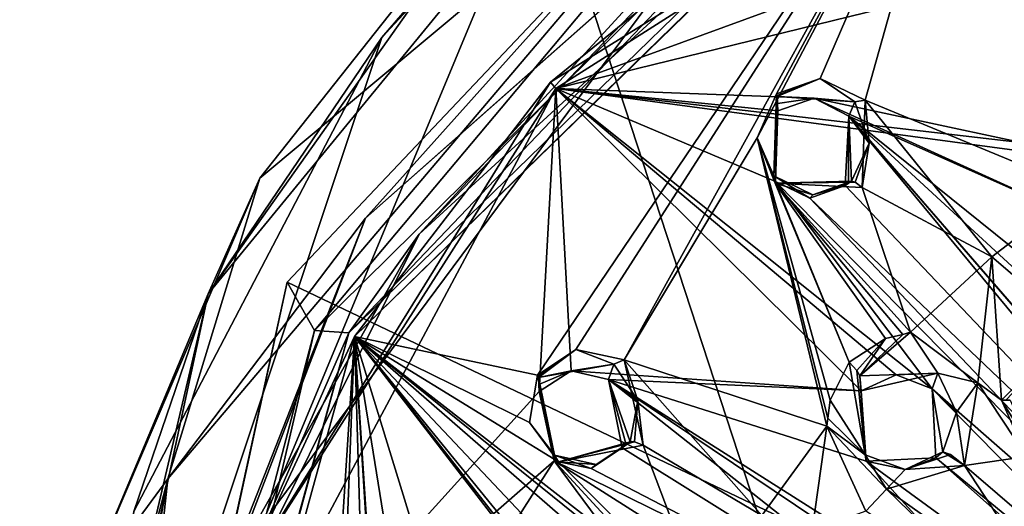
# Model space of a CAD drawing. Header units: millimetres. Extents: x -150 to 308, y -116 to 257.
# Tile 132 of 147: x 192 to 224, y 219 to 234. Entities that reach past the tile are written whole.
import ezdxf

# ---------------------------------------------------------------- set-up
doc = ezdxf.new("R2010")
doc.units = ezdxf.units.MM
doc.header["$LTSCALE"] = 81.481481
for name, color, linetype in [('1285', 7, 'CONTINUOUS'), ('1286', 7, 'CONTINUOUS'), ('1287', 7, 'CONTINUOUS'), ('1288', 7, 'CONTINUOUS'), ('1349', 7, 'CONTINUOUS'), ('1350', 7, 'CONTINUOUS'), ('1351', 7, 'CONTINUOUS'), ('1352', 7, 'CONTINUOUS'), ('1353', 7, 'CONTINUOUS'), ('1354', 7, 'CONTINUOUS'), ('1355', 7, 'CONTINUOUS'), ('1356', 7, 'CONTINUOUS'), ('155', 7, 'CONTINUOUS'), ('156', 7, 'CONTINUOUS'), ('157', 7, 'CONTINUOUS'), ('158', 7, 'CONTINUOUS'), ('1584', 7, 'CONTINUOUS'), ('1586', 7, 'CONTINUOUS'), ('160', 7, 'CONTINUOUS'), ('161', 7, 'CONTINUOUS'), ('190', 7, 'CONTINUOUS'), ('191', 7, 'CONTINUOUS'), ('192', 7, 'CONTINUOUS'), ('252', 7, 'CONTINUOUS'), ('713', 7, 'CONTINUOUS'), ('719', 7, 'CONTINUOUS'), ('741', 7, 'CONTINUOUS'), ('794', 7, 'CONTINUOUS'), ('801', 7, 'CONTINUOUS')]:
    doc.layers.add(name, color=color, linetype=linetype)

msp = doc.modelspace()

# ---------------------------------------------------------------- linework, layer by layer
at = {"layer": '1285', "linetype": 'CONTINUOUS'}
for points in [[(219.634, 222.313, -12.903), (219.789, 220.041, -13.134), (219.583, 222.801, -14.773), (219.634, 222.313, -12.903)], [(219.583, 222.801, -14.773), (219.789, 220.041, -13.134), (219.753, 220.243, -14.94), (219.583, 222.801, -14.773)], [(222.041, 220.147, -12.806), (222.265, 220.344, -14.48), (221.054, 219.769, -14.742), (222.041, 220.147, -12.806)], [(219.753, 220.243, -14.94), (219.789, 220.041, -13.134), (221.054, 219.769, -14.742), (219.753, 220.243, -14.94)], [(219.789, 220.041, -13.134), (222.041, 220.147, -12.806), (221.054, 219.769, -14.742), (219.789, 220.041, -13.134)]]:
    msp.add_3dface(points, dxfattribs=at)
at = {"layer": '1286', "linetype": 'CONTINUOUS'}
for points in [[(218.628, 222.016, -15.613), (219.242, 223.247, -15.378), (219.753, 220.243, -14.94), (218.628, 222.016, -15.613)], [(219.753, 220.243, -14.94), (219.242, 223.247, -15.378), (219.487, 222.975, -15.149), (219.753, 220.243, -14.94)], [(219.583, 222.801, -14.773), (219.753, 220.243, -14.94), (219.487, 222.975, -15.149), (219.583, 222.801, -14.773)], [(218.555, 221.436, -15.699), (218.628, 222.016, -15.613), (219.753, 220.243, -14.94), (218.555, 221.436, -15.699)], [(218.516, 221.173, -15.739), (218.555, 221.436, -15.699), (219.753, 220.243, -14.94), (218.516, 221.173, -15.739)], [(220.453, 219.14, -15.69), (218.516, 221.173, -15.739), (219.753, 220.243, -14.94), (220.453, 219.14, -15.69)], [(221.054, 219.769, -14.742), (222.265, 220.344, -14.48), (222.513, 220.253, -15.032), (221.054, 219.769, -14.742)], [(220.453, 219.14, -15.69), (219.753, 220.243, -14.94), (221.054, 219.769, -14.742), (220.453, 219.14, -15.69)], [(222.966, 219.901, -15.251), (221.054, 219.769, -14.742), (222.513, 220.253, -15.032), (222.966, 219.901, -15.251)], [(222.966, 219.901, -15.251), (220.453, 219.14, -15.69), (221.054, 219.769, -14.742), (222.966, 219.901, -15.251)]]:
    msp.add_3dface(points, dxfattribs=at)
at = {"layer": '1287', "linetype": 'CONTINUOUS'}
for points in [[(220.972, 224.141, -15.058), (221.22, 224.211, -15.021), (219.583, 222.801, -14.773), (220.972, 224.141, -15.058)], [(219.583, 222.801, -14.773), (221.22, 224.211, -15.021), (222.106, 222.892, -14.314), (219.583, 222.801, -14.773)], [(220.411, 224.005, -15.142), (220.972, 224.141, -15.058), (219.583, 222.801, -14.773), (220.411, 224.005, -15.142)], [(221.22, 224.211, -15.021), (223.405, 222.579, -14.892), (222.106, 222.892, -14.314), (221.22, 224.211, -15.021)], [(219.242, 223.247, -15.378), (220.411, 224.005, -15.142), (219.487, 222.975, -15.149), (219.242, 223.247, -15.378)], [(220.411, 224.005, -15.142), (219.583, 222.801, -14.773), (219.487, 222.975, -15.149), (220.411, 224.005, -15.142)], [(222.106, 222.892, -14.314), (223.405, 222.579, -14.892), (222.706, 221.624, -14.303), (222.106, 222.892, -14.314)], [(223.405, 222.579, -14.892), (222.966, 219.901, -15.251), (222.706, 221.624, -14.303), (223.405, 222.579, -14.892)], [(222.966, 219.901, -15.251), (222.265, 220.344, -14.48), (222.706, 221.624, -14.303), (222.966, 219.901, -15.251)], [(222.265, 220.344, -14.48), (222.966, 219.901, -15.251), (222.513, 220.253, -15.032), (222.265, 220.344, -14.48)]]:
    msp.add_3dface(points, dxfattribs=at)
at = {"layer": '1288', "linetype": 'CONTINUOUS'}
for points in [[(219.634, 222.313, -12.903), (219.583, 222.801, -14.773), (222.106, 222.892, -14.314), (219.634, 222.313, -12.903)], [(220.756, 222.834, -12.687), (219.634, 222.313, -12.903), (222.106, 222.892, -14.314), (220.756, 222.834, -12.687)], [(221.925, 222.383, -12.573), (220.756, 222.834, -12.687), (222.106, 222.892, -14.314), (221.925, 222.383, -12.573)], [(221.925, 222.383, -12.573), (222.106, 222.892, -14.314), (222.706, 221.624, -14.303), (221.925, 222.383, -12.573)], [(222.041, 220.147, -12.806), (221.925, 222.383, -12.573), (222.265, 220.344, -14.48), (222.041, 220.147, -12.806)], [(222.265, 220.344, -14.48), (221.925, 222.383, -12.573), (222.706, 221.624, -14.303), (222.265, 220.344, -14.48)]]:
    msp.add_3dface(points, dxfattribs=at)
at = {"layer": '1349', "linetype": 'CONTINUOUS'}
for points in [[(209.194, 222.743, -16.528), (209.207, 222.517, -15.613), (209.714, 220.233, -16.582), (209.194, 222.743, -16.528)], [(209.221, 222.291, -14.699), (209.714, 220.233, -16.582), (209.207, 222.517, -15.613), (209.221, 222.291, -14.699)], [(209.221, 222.291, -14.699), (209.703, 220.053, -14.856), (209.714, 220.233, -16.582), (209.221, 222.291, -14.699)], [(212.03, 220.57, -15.162), (212.157, 220.67, -15.935), (211.064, 219.935, -16.264), (212.03, 220.57, -15.162)], [(210.905, 219.801, -14.654), (211.902, 220.47, -14.388), (211.064, 219.935, -16.264), (210.905, 219.801, -14.654)], [(211.902, 220.47, -14.388), (212.03, 220.57, -15.162), (211.064, 219.935, -16.264), (211.902, 220.47, -14.388)], [(209.703, 220.053, -14.856), (210.905, 219.801, -14.654), (209.714, 220.233, -16.582), (209.703, 220.053, -14.856)], [(209.714, 220.233, -16.582), (210.905, 219.801, -14.654), (211.064, 219.935, -16.264), (209.714, 220.233, -16.582)]]:
    msp.add_3dface(points, dxfattribs=at)
at = {"layer": '1350', "linetype": 'CONTINUOUS'}
for points in [[(208.91, 221.292, -17.028), (209.16, 222.822, -16.767), (209.714, 220.233, -16.582), (208.91, 221.292, -17.028)], [(209.714, 220.233, -16.582), (209.16, 222.822, -16.767), (209.184, 222.778, -16.65), (209.714, 220.233, -16.582)], [(209.194, 222.743, -16.528), (209.714, 220.233, -16.582), (209.184, 222.778, -16.65), (209.194, 222.743, -16.528)], [(209.842, 220.016, -17.088), (208.91, 221.292, -17.028), (209.714, 220.233, -16.582), (209.842, 220.016, -17.088)], [(212.157, 220.67, -15.935), (209.842, 220.016, -17.088), (211.064, 219.935, -16.264), (212.157, 220.67, -15.935)], [(209.842, 220.016, -17.088), (212.157, 220.67, -15.935), (212.305, 220.667, -16.33), (209.842, 220.016, -17.088)], [(212.579, 220.557, -16.622), (209.842, 220.016, -17.088), (212.305, 220.667, -16.33), (212.579, 220.557, -16.622)], [(209.842, 220.016, -17.088), (209.714, 220.233, -16.582), (211.064, 219.935, -16.264), (209.842, 220.016, -17.088)]]:
    msp.add_3dface(points, dxfattribs=at)
at = {"layer": '1351', "linetype": 'CONTINUOUS'}
for points in [[(209.16, 222.822, -16.767), (210.402, 223.65, -16.477), (209.184, 222.778, -16.65), (209.16, 222.822, -16.767)], [(210.402, 223.65, -16.477), (209.194, 222.743, -16.528), (209.184, 222.778, -16.65), (210.402, 223.65, -16.477)], [(209.194, 222.743, -16.528), (210.402, 223.65, -16.477), (211.636, 223.182, -15.885), (209.194, 222.743, -16.528)], [(210.402, 223.65, -16.477), (211.966, 223.321, -16.311), (211.636, 223.182, -15.885), (210.402, 223.65, -16.477)], [(211.636, 223.182, -15.885), (211.966, 223.321, -16.311), (212.406, 222.002, -15.777), (211.636, 223.182, -15.885)], [(211.966, 223.321, -16.311), (212.579, 220.557, -16.622), (212.406, 222.002, -15.777), (211.966, 223.321, -16.311)], [(212.305, 220.667, -16.33), (212.157, 220.67, -15.935), (212.406, 222.002, -15.777), (212.305, 220.667, -16.33)], [(212.579, 220.557, -16.622), (212.305, 220.667, -16.33), (212.406, 222.002, -15.777), (212.579, 220.557, -16.622)]]:
    msp.add_3dface(points, dxfattribs=at)
at = {"layer": '1352', "linetype": 'CONTINUOUS'}
for points in [[(210.25, 222.967, -14.426), (209.194, 222.743, -16.528), (211.636, 223.182, -15.885), (210.25, 222.967, -14.426)], [(211.461, 222.683, -14.226), (210.25, 222.967, -14.426), (211.636, 223.182, -15.885), (211.461, 222.683, -14.226)], [(211.461, 222.683, -14.226), (211.636, 223.182, -15.885), (212.406, 222.002, -15.777), (211.461, 222.683, -14.226)], [(210.25, 222.967, -14.426), (209.207, 222.517, -15.613), (209.194, 222.743, -16.528), (210.25, 222.967, -14.426)], [(210.25, 222.967, -14.426), (209.221, 222.291, -14.699), (209.207, 222.517, -15.613), (210.25, 222.967, -14.426)], [(211.902, 220.47, -14.388), (211.461, 222.683, -14.226), (212.03, 220.57, -15.162), (211.902, 220.47, -14.388)], [(211.461, 222.683, -14.226), (212.157, 220.67, -15.935), (212.03, 220.57, -15.162), (211.461, 222.683, -14.226)], [(212.157, 220.67, -15.935), (211.461, 222.683, -14.226), (212.406, 222.002, -15.777), (212.157, 220.67, -15.935)]]:
    msp.add_3dface(points, dxfattribs=at)
at = {"layer": '1353', "linetype": 'CONTINUOUS'}
for points in [[(216.916, 231.827, -14.38), (216.927, 231.598, -13.467), (216.809, 229.266, -14.447), (216.916, 231.827, -14.38)], [(216.937, 231.37, -12.553), (216.809, 229.266, -14.447), (216.927, 231.598, -13.467), (216.937, 231.37, -12.553)], [(216.937, 231.37, -12.553), (216.854, 229.082, -12.721), (216.809, 229.266, -14.447), (216.937, 231.37, -12.553)], [(216.854, 229.082, -12.721), (217.967, 228.546, -12.587), (216.809, 229.266, -14.447), (216.854, 229.082, -12.721)], [(216.809, 229.266, -14.447), (217.967, 228.546, -12.587), (218.063, 228.649, -14.205), (216.809, 229.266, -14.447)], [(217.967, 228.546, -12.587), (219.111, 228.951, -12.383), (218.063, 228.649, -14.205), (217.967, 228.546, -12.587)], [(219.215, 229.023, -13.163), (219.319, 229.095, -13.944), (218.063, 228.649, -14.205), (219.215, 229.023, -13.163)], [(219.111, 228.951, -12.383), (219.215, 229.023, -13.163), (218.063, 228.649, -14.205), (219.111, 228.951, -12.383)]]:
    msp.add_3dface(points, dxfattribs=at)
at = {"layer": '1354', "linetype": 'CONTINUOUS'}
for points in [[(216.262, 230.492, -14.853), (216.888, 231.913, -14.617), (216.809, 229.266, -14.447), (216.262, 230.492, -14.853)], [(216.809, 229.266, -14.447), (216.888, 231.913, -14.617), (216.908, 231.864, -14.502), (216.809, 229.266, -14.447)], [(216.916, 231.827, -14.38), (216.809, 229.266, -14.447), (216.908, 231.864, -14.502), (216.916, 231.827, -14.38)], [(216.852, 229.028, -14.958), (216.262, 230.492, -14.853), (216.809, 229.266, -14.447), (216.852, 229.028, -14.958)], [(216.852, 229.028, -14.958), (216.809, 229.266, -14.447), (218.063, 228.649, -14.205), (216.852, 229.028, -14.958)], [(219.319, 229.095, -13.944), (216.852, 229.028, -14.958), (218.063, 228.649, -14.205), (219.319, 229.095, -13.944)], [(216.852, 229.028, -14.958), (219.319, 229.095, -13.944), (219.439, 229.059, -14.347), (216.852, 229.028, -14.958)], [(219.661, 228.888, -14.653), (216.852, 229.028, -14.958), (219.439, 229.059, -14.347), (219.661, 228.888, -14.653)]]:
    msp.add_3dface(points, dxfattribs=at)
at = {"layer": '1355', "linetype": 'CONTINUOUS'}
for points in [[(216.888, 231.913, -14.617), (218.308, 232.415, -14.405), (216.908, 231.864, -14.502), (216.888, 231.913, -14.617)], [(218.308, 232.415, -14.405), (216.916, 231.827, -14.38), (216.908, 231.864, -14.502), (218.308, 232.415, -14.405)], [(216.916, 231.827, -14.38), (218.308, 232.415, -14.405), (219.424, 231.658, -13.882), (216.916, 231.827, -14.38)], [(218.308, 232.415, -14.405), (219.753, 231.716, -14.327), (219.424, 231.658, -13.882), (218.308, 232.415, -14.405)], [(219.424, 231.658, -13.882), (219.753, 231.716, -14.327), (219.891, 230.325, -13.81), (219.424, 231.658, -13.882)], [(219.753, 231.716, -14.327), (219.661, 228.888, -14.653), (219.891, 230.325, -13.81), (219.753, 231.716, -14.327)], [(219.439, 229.059, -14.347), (219.319, 229.095, -13.944), (219.891, 230.325, -13.81), (219.439, 229.059, -14.347)], [(219.661, 228.888, -14.653), (219.439, 229.059, -14.347), (219.891, 230.325, -13.81), (219.661, 228.888, -14.653)]]:
    msp.add_3dface(points, dxfattribs=at)
at = {"layer": '1356', "linetype": 'CONTINUOUS'}
for points in [[(218.107, 231.775, -12.345), (216.927, 231.598, -13.467), (216.916, 231.827, -14.38), (218.107, 231.775, -12.345)], [(218.107, 231.775, -12.345), (216.916, 231.827, -14.38), (219.424, 231.658, -13.882), (218.107, 231.775, -12.345)], [(218.107, 231.775, -12.345), (216.937, 231.37, -12.553), (216.927, 231.598, -13.467), (218.107, 231.775, -12.345)], [(219.234, 231.198, -12.211), (218.107, 231.775, -12.345), (219.424, 231.658, -13.882), (219.234, 231.198, -12.211)], [(219.234, 231.198, -12.211), (219.424, 231.658, -13.882), (219.891, 230.325, -13.81), (219.234, 231.198, -12.211)], [(219.111, 228.951, -12.383), (219.234, 231.198, -12.211), (219.215, 229.023, -13.163), (219.111, 228.951, -12.383)], [(219.234, 231.198, -12.211), (219.319, 229.095, -13.944), (219.215, 229.023, -13.163), (219.234, 231.198, -12.211)], [(219.319, 229.095, -13.944), (219.234, 231.198, -12.211), (219.891, 230.325, -13.81), (219.319, 229.095, -13.944)]]:
    msp.add_3dface(points, dxfattribs=at)
at = {"layer": '155', "linetype": 'CONTINUOUS'}
for points in [[(205.335, 227.376, -15.244), (216.449, 238.923, -12.515), (215.252, 238.202, -12.516), (205.335, 227.376, -15.244)], [(199.338, 216.772, -17.582), (205.335, 227.376, -15.244), (215.252, 238.202, -12.516), (199.338, 216.772, -17.582)], [(198.239, 213.141, -18.609), (205.335, 227.376, -15.244), (199.338, 216.772, -17.582), (198.239, 213.141, -18.609)]]:
    msp.add_3dface(points, dxfattribs=at)
at = {"layer": '156', "linetype": 'CONTINUOUS'}
for points in [[(203.6, 227.896, -15.369), (215.252, 238.202, -12.516), (223.368, 245.394, -11.234), (203.6, 227.896, -15.369)], [(199.338, 216.772, -17.582), (215.252, 238.202, -12.516), (203.6, 227.896, -15.369), (199.338, 216.772, -17.582)], [(194.636, 205.084, -20.761), (199.338, 216.772, -17.582), (203.6, 227.896, -15.369), (194.636, 205.084, -20.761)]]:
    msp.add_3dface(points, dxfattribs=at)
at = {"layer": '157', "linetype": 'CONTINUOUS'}
for points in [[(203.6, 227.896, -15.369), (223.368, 245.394, -11.234), (218.301, 244.319, -13.226), (203.6, 227.896, -15.369)], [(197.214, 219.47, -19.1), (203.6, 227.896, -15.369), (218.301, 244.319, -13.226), (197.214, 219.47, -19.1)], [(194.636, 205.084, -20.761), (203.6, 227.896, -15.369), (197.214, 219.47, -19.1), (194.636, 205.084, -20.761)], [(193.799, 187.414, -26.678), (194.636, 205.084, -20.761), (197.214, 219.47, -19.1), (193.799, 187.414, -26.678)]]:
    msp.add_3dface(points, dxfattribs=at)
at = {"layer": '158', "linetype": 'CONTINUOUS'}
for points in [[(197.214, 219.47, -19.1), (218.301, 244.319, -13.226), (200.186, 229.193, -30.881), (197.214, 219.47, -19.1)], [(200.186, 229.193, -30.881), (218.301, 244.319, -13.226), (209.387, 240.813, -28.134), (200.186, 229.193, -30.881)], [(194.398, 215.641, -34.084), (197.214, 219.47, -19.1), (200.186, 229.193, -30.881), (194.398, 215.641, -34.084)], [(193.799, 187.414, -26.678), (197.214, 219.47, -19.1), (192.424, 201.096, -37.523), (193.799, 187.414, -26.678)], [(192.424, 201.096, -37.523), (197.214, 219.47, -19.1), (194.398, 215.641, -34.084), (192.424, 201.096, -37.523)]]:
    msp.add_3dface(points, dxfattribs=at)
at = {"layer": '1584', "linetype": 'CONTINUOUS'}
msp.add_3dface([(224.163, 222.013, -14.856), (226.533, 224.354, -14.332), (224.308, 222.014, -14.86), (224.163, 222.013, -14.856)], dxfattribs=at)
at = {"layer": '1586', "linetype": 'CONTINUOUS'}
for points in [[(224.163, 222.013, -14.856), (224.308, 222.014, -14.86), (224.447, 222.019, -14.905), (224.163, 222.013, -14.856)], [(224.163, 222.013, -14.856), (224.447, 222.019, -14.905), (225.129, 220.465, -15.009), (224.163, 222.013, -14.856)], [(224.976, 220.188, -14.962), (224.163, 222.013, -14.856), (225.129, 220.465, -15.009), (224.976, 220.188, -14.962)]]:
    msp.add_3dface(points, dxfattribs=at)
at = {"layer": '160', "linetype": 'CONTINUOUS'}
for points in [[(198.513, 225.449, -32.744), (209.387, 240.813, -28.134), (214.379, 244.794, -28.168), (198.513, 225.449, -32.744)], [(198.513, 225.449, -32.744), (214.379, 244.794, -28.168), (204.131, 233.741, -31.033), (198.513, 225.449, -32.744)], [(204.131, 233.741, -31.033), (214.379, 244.794, -28.168), (209.297, 239.727, -29.617), (204.131, 233.741, -31.033)], [(200.186, 229.193, -30.881), (209.387, 240.813, -28.134), (198.513, 225.449, -32.744), (200.186, 229.193, -30.881)], [(196.113, 218.419, -34.661), (198.513, 225.449, -32.744), (204.131, 233.741, -31.033), (196.113, 218.419, -34.661)], [(194.398, 215.641, -34.084), (200.186, 229.193, -30.881), (198.513, 225.449, -32.744), (194.398, 215.641, -34.084)], [(193.334, 201.372, -38.693), (192.846, 201.315, -38.449), (198.513, 225.449, -32.744), (193.334, 201.372, -38.693)], [(192.846, 201.315, -38.449), (194.398, 215.641, -34.084), (198.513, 225.449, -32.744), (192.846, 201.315, -38.449)], [(193.334, 201.372, -38.693), (198.513, 225.449, -32.744), (196.113, 218.419, -34.661), (193.334, 201.372, -38.693)]]:
    msp.add_3dface(points, dxfattribs=at)
at = {"layer": '161', "linetype": 'CONTINUOUS'}
for points in [[(209.297, 239.727, -29.617), (248.346, 256.246, -25.788), (236.337, 231.9, -36.17), (209.297, 239.727, -29.617)], [(221.445, 202.572, -43.767), (193.334, 201.372, -38.693), (209.297, 239.727, -29.617), (221.445, 202.572, -43.767)], [(193.334, 201.372, -38.693), (204.131, 233.741, -31.033), (209.297, 239.727, -29.617), (193.334, 201.372, -38.693)], [(221.445, 202.572, -43.767), (209.297, 239.727, -29.617), (236.337, 231.9, -36.17), (221.445, 202.572, -43.767)], [(193.334, 201.372, -38.693), (196.113, 218.419, -34.661), (204.131, 233.741, -31.033), (193.334, 201.372, -38.693)], [(250, 202.975, -45.471), (221.445, 202.572, -43.767), (236.337, 231.9, -36.17), (250, 202.975, -45.471)]]:
    msp.add_3dface(points, dxfattribs=at)
at = {"layer": '190', "linetype": 'CONTINUOUS'}
for points in [[(201.068, 225.829, -31.305), (220.571, 246.436, -26.433), (201.958, 224.267, -17.568), (201.068, 225.829, -31.305)], [(201.958, 224.267, -17.568), (220.571, 246.436, -26.433), (222.188, 244.232, -12.848), (201.958, 224.267, -17.568)], [(194.924, 197.74, -37.945), (201.068, 225.829, -31.305), (194.827, 197.101, -23.989), (194.924, 197.74, -37.945)], [(194.827, 197.101, -23.989), (201.068, 225.829, -31.305), (201.958, 224.267, -17.568), (194.827, 197.101, -23.989)]]:
    msp.add_3dface(points, dxfattribs=at)
at = {"layer": '191', "linetype": 'CONTINUOUS'}
for points in [[(201.958, 224.267, -17.568), (222.188, 244.232, -12.848), (203.069, 224.186, -17.421), (201.958, 224.267, -17.568)], [(203.069, 224.186, -17.421), (222.188, 244.232, -12.848), (222.904, 243.49, -12.858), (203.069, 224.186, -17.421)], [(194.827, 197.101, -23.989), (201.958, 224.267, -17.568), (195.808, 197.817, -23.654), (194.827, 197.101, -23.989)], [(195.808, 197.817, -23.654), (201.958, 224.267, -17.568), (203.069, 224.186, -17.421), (195.808, 197.817, -23.654)]]:
    msp.add_3dface(points, dxfattribs=at)
at = {"layer": '192', "linetype": 'CONTINUOUS'}
for points in [[(205.335, 227.376, -15.244), (203.069, 224.186, -17.421), (222.904, 243.49, -12.858), (205.335, 227.376, -15.244)], [(216.449, 238.923, -12.515), (205.335, 227.376, -15.244), (222.904, 243.49, -12.858), (216.449, 238.923, -12.515)], [(205.335, 227.376, -15.244), (198.239, 213.141, -18.609), (203.069, 224.186, -17.421), (205.335, 227.376, -15.244)], [(198.239, 213.141, -18.609), (195.801, 197.499, -22.307), (203.069, 224.186, -17.421), (198.239, 213.141, -18.609)], [(195.801, 197.499, -22.307), (195.808, 197.817, -23.654), (203.069, 224.186, -17.421), (195.801, 197.499, -22.307)]]:
    msp.add_3dface(points, dxfattribs=at)
at = {"layer": '252', "linetype": 'CONTINUOUS'}
for points in [[(250, 254.711, -24.477), (220.571, 246.436, -26.433), (250, 202.512, -43.514), (250, 254.711, -24.477)], [(220.571, 246.436, -26.433), (201.068, 225.829, -31.305), (250, 202.512, -43.514), (220.571, 246.436, -26.433)], [(201.068, 225.829, -31.305), (194.924, 197.74, -37.945), (250, 202.512, -43.514), (201.068, 225.829, -31.305)]]:
    msp.add_3dface(points, dxfattribs=at)
at = {"layer": '713', "linetype": 'CONTINUOUS'}
for points in [[(223.854, 226.646, -14.445), (226.707, 228.839, -13.927), (226.533, 224.354, -14.332), (223.854, 226.646, -14.445)], [(221.22, 224.211, -15.021), (223.854, 226.646, -14.445), (223.405, 222.579, -14.892), (221.22, 224.211, -15.021)], [(223.405, 222.579, -14.892), (223.854, 226.646, -14.445), (224.163, 222.013, -14.856), (223.405, 222.579, -14.892)], [(224.163, 222.013, -14.856), (223.854, 226.646, -14.445), (226.533, 224.354, -14.332), (224.163, 222.013, -14.856)], [(222.966, 219.901, -15.251), (223.405, 222.579, -14.892), (224.976, 220.188, -14.962), (222.966, 219.901, -15.251)], [(223.405, 222.579, -14.892), (224.163, 222.013, -14.856), (224.976, 220.188, -14.962), (223.405, 222.579, -14.892)], [(216.415, 218.289, -16.42), (218.516, 221.173, -15.739), (218.043, 217.798, -16.222), (216.415, 218.289, -16.42)], [(218.043, 217.798, -16.222), (218.516, 221.173, -15.739), (219.776, 218.425, -15.878), (218.043, 217.798, -16.222)], [(218.516, 221.173, -15.739), (220.453, 219.14, -15.69), (219.776, 218.425, -15.878), (218.516, 221.173, -15.739)], [(229.518, 214.282, -15.239), (222.966, 219.901, -15.251), (224.976, 220.188, -14.962), (229.518, 214.282, -15.239)], [(220.453, 219.14, -15.69), (222.966, 219.901, -15.251), (226.13, 215.087, -15.488), (220.453, 219.14, -15.69)], [(222.966, 219.901, -15.251), (229.518, 214.282, -15.239), (226.13, 215.087, -15.488), (222.966, 219.901, -15.251)], [(220.453, 219.14, -15.69), (224.166, 215.532, -15.663), (219.776, 218.425, -15.878), (220.453, 219.14, -15.69)], [(224.166, 215.532, -15.663), (220.453, 219.14, -15.69), (226.13, 215.087, -15.488), (224.166, 215.532, -15.663)]]:
    msp.add_3dface(points, dxfattribs=at)
at = {"layer": '719', "linetype": 'CONTINUOUS'}
for points in [[(203.253, 224.075, -17.412), (223.01, 243.303, -12.866), (209.16, 222.822, -16.767), (203.253, 224.075, -17.412)], [(209.16, 222.822, -16.767), (223.01, 243.303, -12.866), (210.402, 223.65, -16.477), (209.16, 222.822, -16.767)], [(210.402, 223.65, -16.477), (223.01, 243.303, -12.866), (211.966, 223.321, -16.311), (210.402, 223.65, -16.477)], [(211.966, 223.321, -16.311), (223.01, 243.303, -12.866), (216.262, 230.492, -14.853), (211.966, 223.321, -16.311)], [(216.262, 230.492, -14.853), (223.01, 243.303, -12.866), (216.888, 231.913, -14.617), (216.262, 230.492, -14.853)], [(216.888, 231.913, -14.617), (223.01, 243.303, -12.866), (218.308, 232.415, -14.405), (216.888, 231.913, -14.617)], [(218.308, 232.415, -14.405), (223.01, 243.303, -12.866), (219.753, 231.716, -14.327), (218.308, 232.415, -14.405)], [(223.01, 243.303, -12.866), (226.707, 228.839, -13.927), (219.753, 231.716, -14.327), (223.01, 243.303, -12.866)], [(226.816, 229.069, -13.893), (226.707, 228.839, -13.927), (223.01, 243.303, -12.866), (226.816, 229.069, -13.893)], [(227.046, 229.599, -13.819), (226.816, 229.069, -13.893), (223.01, 243.303, -12.866), (227.046, 229.599, -13.819)], [(227.997, 230.629, -13.633), (227.046, 229.599, -13.819), (223.01, 243.303, -12.866), (227.997, 230.629, -13.633)], [(227.997, 230.629, -13.633), (223.01, 243.303, -12.866), (225.944, 236.061, -13.295), (227.997, 230.629, -13.633)], [(223.854, 226.646, -14.445), (219.661, 228.888, -14.653), (219.753, 231.716, -14.327), (223.854, 226.646, -14.445)], [(226.707, 228.839, -13.927), (223.854, 226.646, -14.445), (219.753, 231.716, -14.327), (226.707, 228.839, -13.927)], [(218.516, 221.173, -15.739), (211.966, 223.321, -16.311), (216.262, 230.492, -14.853), (218.516, 221.173, -15.739)], [(218.555, 221.436, -15.699), (218.516, 221.173, -15.739), (216.262, 230.492, -14.853), (218.555, 221.436, -15.699)], [(218.628, 222.016, -15.613), (218.555, 221.436, -15.699), (216.262, 230.492, -14.853), (218.628, 222.016, -15.613)], [(219.242, 223.247, -15.378), (218.628, 222.016, -15.613), (216.262, 230.492, -14.853), (219.242, 223.247, -15.378)], [(216.852, 229.028, -14.958), (219.242, 223.247, -15.378), (216.262, 230.492, -14.853), (216.852, 229.028, -14.958)], [(221.22, 224.211, -15.021), (220.972, 224.141, -15.058), (216.852, 229.028, -14.958), (221.22, 224.211, -15.021)], [(219.661, 228.888, -14.653), (221.22, 224.211, -15.021), (216.852, 229.028, -14.958), (219.661, 228.888, -14.653)], [(220.411, 224.005, -15.142), (219.242, 223.247, -15.378), (216.852, 229.028, -14.958), (220.411, 224.005, -15.142)], [(220.972, 224.141, -15.058), (220.411, 224.005, -15.142), (216.852, 229.028, -14.958), (220.972, 224.141, -15.058)], [(223.854, 226.646, -14.445), (221.22, 224.211, -15.021), (219.661, 228.888, -14.653), (223.854, 226.646, -14.445)], [(196.021, 197.809, -23.621), (203.253, 224.075, -17.412), (201.725, 200.554, -22.03), (196.021, 197.809, -23.621)], [(201.725, 200.554, -22.03), (203.253, 224.075, -17.412), (202.393, 201.86, -21.628), (201.725, 200.554, -22.03)], [(202.393, 201.86, -21.628), (203.253, 224.075, -17.412), (203.9, 202.299, -21.281), (202.393, 201.86, -21.628)], [(214.593, 215.234, -17.143), (214.379, 215.098, -17.195), (203.253, 224.075, -17.412), (214.593, 215.234, -17.143)], [(214.593, 215.234, -17.143), (203.253, 224.075, -17.412), (209.842, 220.016, -17.088), (214.593, 215.234, -17.143)], [(212.836, 211.84, -17.968), (212.875, 211.572, -18.008), (203.253, 224.075, -17.412), (212.836, 211.84, -17.968)], [(203.253, 224.075, -17.412), (212.875, 211.572, -18.008), (206.554, 213.311, -18.68), (203.253, 224.075, -17.412)], [(212.743, 212.419, -17.882), (212.836, 211.84, -17.968), (203.253, 224.075, -17.412), (212.743, 212.419, -17.882)], [(212.98, 213.763, -17.62), (212.743, 212.419, -17.882), (203.253, 224.075, -17.412), (212.98, 213.763, -17.62)], [(213.887, 214.817, -17.313), (212.98, 213.763, -17.62), (203.253, 224.075, -17.412), (213.887, 214.817, -17.313)], [(214.379, 215.098, -17.195), (213.887, 214.817, -17.313), (203.253, 224.075, -17.412), (214.379, 215.098, -17.195)], [(203.9, 202.299, -21.281), (203.253, 224.075, -17.412), (204.136, 210.61, -19.554), (203.9, 202.299, -21.281)], [(204.136, 210.61, -19.554), (203.253, 224.075, -17.412), (203.997, 212.145, -19.29), (204.136, 210.61, -19.554)], [(203.997, 212.145, -19.29), (203.253, 224.075, -17.412), (204.993, 213.253, -18.933), (203.997, 212.145, -19.29)], [(204.993, 213.253, -18.933), (203.253, 224.075, -17.412), (206.554, 213.311, -18.68), (204.993, 213.253, -18.933)], [(209.842, 220.016, -17.088), (203.253, 224.075, -17.412), (208.91, 221.292, -17.028), (209.842, 220.016, -17.088)], [(208.91, 221.292, -17.028), (203.253, 224.075, -17.412), (209.16, 222.822, -16.767), (208.91, 221.292, -17.028)], [(218.516, 221.173, -15.739), (216.415, 218.289, -16.42), (211.966, 223.321, -16.311), (218.516, 221.173, -15.739)], [(216.415, 218.289, -16.42), (212.579, 220.557, -16.622), (211.966, 223.321, -16.311), (216.415, 218.289, -16.42)], [(212.579, 220.557, -16.622), (214.593, 215.234, -17.143), (209.842, 220.016, -17.088), (212.579, 220.557, -16.622)], [(216.415, 218.289, -16.42), (214.593, 215.234, -17.143), (212.579, 220.557, -16.622), (216.415, 218.289, -16.42)]]:
    msp.add_3dface(points, dxfattribs=at)
at = {"layer": '741', "linetype": 'CONTINUOUS'}
for points in [[(223.01, 243.303, -12.866), (203.253, 224.075, -17.412), (222.064, 242.422, -11.633), (223.01, 243.303, -12.866)], [(222.064, 242.422, -11.633), (203.253, 224.075, -17.412), (209.59, 232.297, -14.026), (222.064, 242.422, -11.633)], [(209.59, 232.297, -14.026), (203.253, 224.075, -17.412), (199.536, 216.1, -17.855), (209.59, 232.297, -14.026)], [(203.253, 224.075, -17.412), (196.021, 197.809, -23.621), (199.536, 216.1, -17.855), (203.253, 224.075, -17.412)]]:
    msp.add_3dface(points, dxfattribs=at)
at = {"layer": '794', "linetype": 'CONTINUOUS'}
for points in [[(233.518, 247.2, -10.207), (209.761, 232.083, -13.78), (226.733, 238.296, -10.916), (233.518, 247.2, -10.207)], [(226.733, 238.296, -10.916), (209.761, 232.083, -13.78), (226.087, 236.096, -11.063), (226.733, 238.296, -10.916)], [(209.761, 232.083, -13.78), (229.51, 229.793, -11.042), (226.087, 236.096, -11.063), (209.761, 232.083, -13.78)], [(209.761, 232.083, -13.78), (197.742, 209.605, -19.093), (209.221, 222.291, -14.699), (209.761, 232.083, -13.78)], [(209.761, 232.083, -13.78), (209.221, 222.291, -14.699), (210.25, 222.967, -14.426), (209.761, 232.083, -13.78)], [(209.761, 232.083, -13.78), (219.634, 222.313, -12.903), (220.756, 222.834, -12.687), (209.761, 232.083, -13.78)], [(219.634, 222.313, -12.903), (209.761, 232.083, -13.78), (210.25, 222.967, -14.426), (219.634, 222.313, -12.903)], [(221.925, 222.383, -12.573), (209.761, 232.083, -13.78), (220.756, 222.834, -12.687), (221.925, 222.383, -12.573)], [(209.761, 232.083, -13.78), (221.925, 222.383, -12.573), (216.854, 229.082, -12.721), (209.761, 232.083, -13.78)], [(209.761, 232.083, -13.78), (228.276, 229.601, -11.18), (229.51, 229.793, -11.042), (209.761, 232.083, -13.78)], [(228.276, 229.601, -11.18), (209.761, 232.083, -13.78), (218.107, 231.775, -12.345), (228.276, 229.601, -11.18)], [(216.937, 231.37, -12.553), (209.761, 232.083, -13.78), (216.854, 229.082, -12.721), (216.937, 231.37, -12.553)], [(209.761, 232.083, -13.78), (216.937, 231.37, -12.553), (218.107, 231.775, -12.345), (209.761, 232.083, -13.78)], [(227.788, 227.377, -11.4), (228.276, 229.601, -11.18), (218.107, 231.775, -12.345), (227.788, 227.377, -11.4)], [(219.234, 231.198, -12.211), (227.788, 227.377, -11.4), (218.107, 231.775, -12.345), (219.234, 231.198, -12.211)], [(219.111, 228.951, -12.383), (234.246, 213.048, -12.471), (219.234, 231.198, -12.211), (219.111, 228.951, -12.383)], [(234.246, 213.048, -12.471), (235.38, 212.523, -12.468), (219.234, 231.198, -12.211), (234.246, 213.048, -12.471)], [(235.38, 212.523, -12.468), (230.027, 218.741, -12.054), (219.234, 231.198, -12.211), (235.38, 212.523, -12.468)], [(230.027, 218.741, -12.054), (230.304, 221.005, -11.762), (219.234, 231.198, -12.211), (230.027, 218.741, -12.054)], [(230.304, 221.005, -11.762), (231.524, 221.308, -11.617), (219.234, 231.198, -12.211), (230.304, 221.005, -11.762)], [(231.524, 221.308, -11.617), (227.788, 227.377, -11.4), (219.234, 231.198, -12.211), (231.524, 221.308, -11.617)], [(221.925, 222.383, -12.573), (233.075, 212.603, -12.63), (216.854, 229.082, -12.721), (221.925, 222.383, -12.573)], [(216.854, 229.082, -12.721), (233.075, 212.603, -12.63), (217.967, 228.546, -12.587), (216.854, 229.082, -12.721)], [(217.967, 228.546, -12.587), (234.246, 213.048, -12.471), (219.111, 228.951, -12.383), (217.967, 228.546, -12.587)], [(233.075, 212.603, -12.63), (234.246, 213.048, -12.471), (217.967, 228.546, -12.587), (233.075, 212.603, -12.63)], [(211.461, 222.683, -14.226), (219.634, 222.313, -12.903), (210.25, 222.967, -14.426), (211.461, 222.683, -14.226)], [(223.157, 213.448, -13.548), (224.205, 214.119, -13.316), (211.461, 222.683, -14.226), (223.157, 213.448, -13.548)], [(211.902, 220.47, -14.388), (223.157, 213.448, -13.548), (211.461, 222.683, -14.226), (211.902, 220.47, -14.388)], [(224.205, 214.119, -13.316), (225.428, 213.827, -13.21), (211.461, 222.683, -14.226), (224.205, 214.119, -13.316)], [(225.428, 213.827, -13.21), (219.789, 220.041, -13.134), (211.461, 222.683, -14.226), (225.428, 213.827, -13.21)], [(219.789, 220.041, -13.134), (219.634, 222.313, -12.903), (211.461, 222.683, -14.226), (219.789, 220.041, -13.134)], [(209.221, 222.291, -14.699), (197.742, 209.605, -19.093), (209.703, 220.053, -14.856), (209.221, 222.291, -14.699)], [(232.605, 211.479, -12.844), (233.075, 212.603, -12.63), (221.925, 222.383, -12.573), (232.605, 211.479, -12.844)], [(222.041, 220.147, -12.806), (232.605, 211.479, -12.844), (221.925, 222.383, -12.573), (222.041, 220.147, -12.806)], [(210.905, 219.801, -14.654), (223.157, 213.448, -13.548), (211.902, 220.47, -14.388), (210.905, 219.801, -14.654)], [(197.742, 209.605, -19.093), (204.884, 212.534, -16.893), (209.703, 220.053, -14.856), (197.742, 209.605, -19.093)], [(204.884, 212.534, -16.893), (214.371, 213.757, -14.833), (209.703, 220.053, -14.856), (204.884, 212.534, -16.893)], [(223.631, 211.215, -13.833), (223.157, 213.448, -13.548), (209.703, 220.053, -14.856), (223.631, 211.215, -13.833)], [(209.703, 220.053, -14.856), (223.157, 213.448, -13.548), (210.905, 219.801, -14.654), (209.703, 220.053, -14.856)], [(215.61, 213.642, -14.639), (223.631, 211.215, -13.833), (209.703, 220.053, -14.856), (215.61, 213.642, -14.639)], [(214.371, 213.757, -14.833), (215.61, 213.642, -14.639), (209.703, 220.053, -14.856), (214.371, 213.757, -14.833)], [(219.789, 220.041, -13.134), (233.092, 210.342, -12.987), (222.041, 220.147, -12.806), (219.789, 220.041, -13.134)], [(225.428, 213.827, -13.21), (233.092, 210.342, -12.987), (219.789, 220.041, -13.134), (225.428, 213.827, -13.21)], [(233.092, 210.342, -12.987), (232.605, 211.479, -12.844), (222.041, 220.147, -12.806), (233.092, 210.342, -12.987)]]:
    msp.add_3dface(points, dxfattribs=at)
at = {"layer": '801', "linetype": 'CONTINUOUS'}
for points in [[(222.064, 242.422, -11.633), (209.59, 232.297, -14.026), (233.518, 247.2, -10.207), (222.064, 242.422, -11.633)], [(209.59, 232.297, -14.026), (209.761, 232.083, -13.78), (233.518, 247.2, -10.207), (209.59, 232.297, -14.026)], [(199.536, 216.1, -17.855), (197.742, 209.605, -19.093), (209.761, 232.083, -13.78), (199.536, 216.1, -17.855)], [(209.59, 232.297, -14.026), (199.536, 216.1, -17.855), (209.761, 232.083, -13.78), (209.59, 232.297, -14.026)]]:
    msp.add_3dface(points, dxfattribs=at)

doc.saveas('drawing.dxf')
